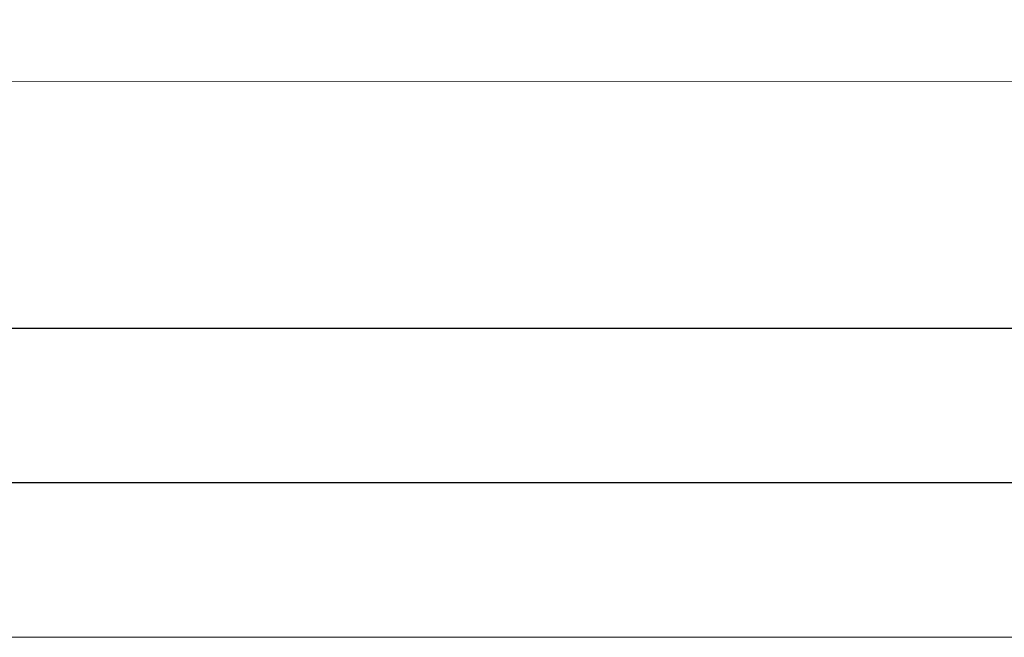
# Model space of a CAD drawing. Header units: millimetres. Extents: x 11 to 55443, y -2 to 19464.
# Tile 89 of 135: x 35523 to 35842, y 10654 to 10854. Entities that reach past the tile are written whole.
import ezdxf

# ---------------------------------------------------------------- set-up
doc = ezdxf.new("R2010")
doc.units = ezdxf.units.MM
doc.header["$MEASUREMENT"] = 0
doc.linetypes.add('Wipeout_Contour', pattern=[1000, 0, -1000])
doc.layers.add('Nowe_A__SCIANY', color=7, linetype='Continuous')
doc.layers.add('Nowe_A__STROPY', color=7, linetype='Continuous')
doc.layers.add('Nowe_A__STROPY_Nr_pióra__1', color=7, linetype='Continuous', lineweight=13)
doc.layers.add('Nowe_A__STROPY_Nr_pióra__21', color=7, linetype='Continuous', lineweight=25)

# ---------------------------------------------------------------- blocks, each defined once
blk = doc.blocks.new('ElemPrzekroju_27_1', base_point=(7287.15, 10853.98))
at = {"color": 254, "linetype": 'Wipeout_Contour', "lineweight": 0, "ltscale": 122838.887801}
blk.add_wipeout([(49533.61, 10753.98), (429.78, 10753.98), (429.78, 10703.98), (49533.61, 10703.98)], dxfattribs=at).dxf.layer = 'Nowe_A__STROPY'
at = {"color": 254, "linetype": 'Wipeout_Contour', "lineweight": 0, "ltscale": 122996.403299}
blk.add_wipeout([(49533.61, 10833.98), (429.78, 10833.98), (429.78, 10753.98), (49533.61, 10753.98)], dxfattribs=at).dxf.layer = 'Nowe_A__STROPY'
at = {"color": 254, "linetype": 'Wipeout_Contour', "lineweight": 0, "ltscale": 122717.845394}
blk.add_wipeout([(429.78, 10653.98), (49533.61, 10653.98), (49533.61, 10703.98), (429.78, 10703.98)], dxfattribs=at).dxf.layer = 'Nowe_A__STROPY'
at = {"layer": 'Nowe_A__STROPY_Nr_pióra__1', "color": 7, "linetype": 'Continuous', "lineweight": 13}
blk.add_line((49533.61, 10653.98), (429.78, 10653.98), dxfattribs=at)
at = {"layer": 'Nowe_A__STROPY_Nr_pióra__21', "color": 7, "linetype": 'Continuous', "lineweight": 25}
for p, q in [((49533.61, 10833.98), (429.78, 10833.98)), ((49533.61, 10753.98), (429.78, 10753.98)), ((49533.61, 10703.98), (429.78, 10703.98))]:
    blk.add_line(p, q, dxfattribs=at)
blk = doc.blocks.new('ElemPrzekroju_33_1', base_point=(7287.15, 10853.98))
at = {"color": 254, "linetype": 'Wipeout_Contour', "lineweight": 0, "ltscale": 144334.420151}
blk.add_wipeout([(32787.15, 10853.98), (32787.15, 10833.98), (36037.15, 10833.98), (36037.15, 10853.98)], dxfattribs=at).dxf.layer = 'Nowe_A__SCIANY'

msp = doc.modelspace()

# ---------------------------------------------------------------- block references
at = {"layer": 'Nowe_A__STROPY', "lineweight": 0}
msp.add_blockref('ElemPrzekroju_27_1', (7287.15, 10853.98), dxfattribs=at)

# ---------------------------------------------------------------- next in the draw order: block references
at = {"layer": 'Nowe_A__SCIANY', "lineweight": 0}
msp.add_blockref('ElemPrzekroju_33_1', (7287.15, 10853.98), dxfattribs=at)

doc.saveas('drawing.dxf')
